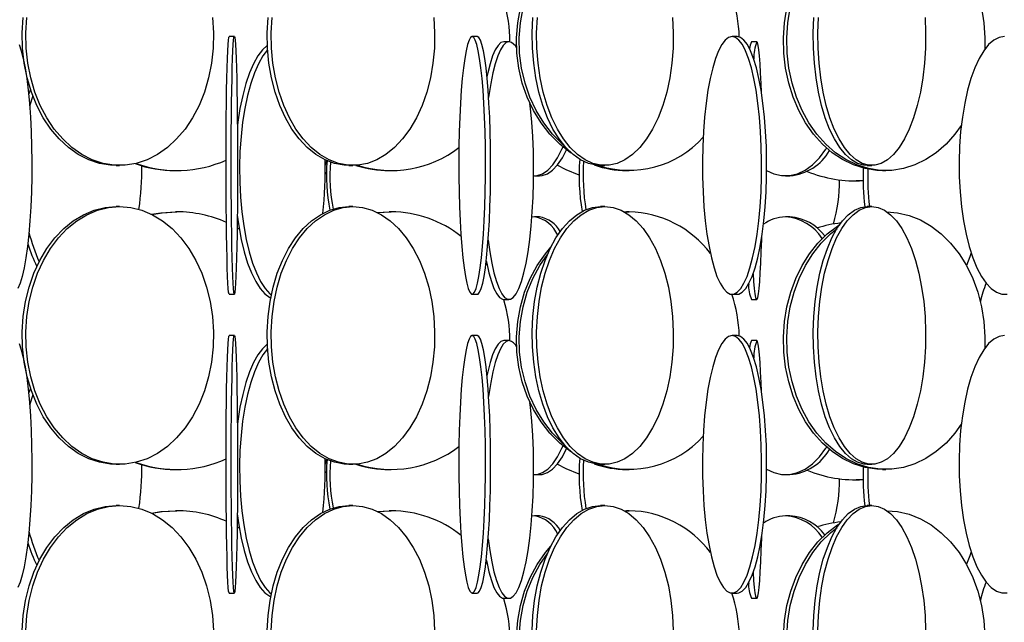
# Model space of a CAD drawing. Header units: millimetres. Extents: x 495 to 2657, y 518 to 2595.
# Tile 62 of 91: x 2263 to 2359, y 1976 to 2035. Entities that reach past the tile are written whole.
import ezdxf

# ---------------------------------------------------------------- set-up
doc = ezdxf.new("R2010")
doc.units = ezdxf.units.MM

msp = doc.modelspace()

# ---------------------------------------------------------------- linework, layer by layer
at = {"color": 7, "linetype": 'Continuous', "lineweight": 25}
for p, q in [((2284.048, 2033.048), (2283.548, 2033.048)), ((2307.606, 2033.048), (2307.109, 2033.048)), ((2332.793, 2033.048), (2332.306, 2033.048)), ((2310.675, 2032.548), (2310.184, 2032.548)), ((2334.699, 2032.548), (2334.199, 2032.548)), ((2264.278, 2027.93), (2264.094, 2027.417)), ((2264.498, 2027.303), (2264.195, 2026.289)), ((2272.582, 2020.548), (2272.924, 2020.548)), ((2295.156, 2020.548), (2295.542, 2020.548)), ((2319.563, 2020.548), (2319.987, 2020.548)), ((2345.403, 2020.548), (2345.857, 2020.548)), ((2278.336, 2020.048), (2278.463, 2020.048)), ((2299.062, 2020.048), (2299.257, 2020.048)), ((2313.161, 2019.548), (2313.629, 2019.548)), ((2322.083, 2020.048), (2322.344, 2020.048)), ((2337.5, 2019.548), (2337.928, 2019.548)), ((2346.911, 2020.048), (2347.23, 2020.048)), ((2344.273, 2019.048), (2344.334, 2019.048)), ((2345.019, 2019.067), (2344.334, 2019.048)), ((2272.924, 2016.548), (2272.582, 2016.548)), ((2278.463, 2016.048), (2278.336, 2016.048)), ((2295.542, 2016.548), (2295.156, 2016.548)), ((2297.898, 2015.984), (2299.062, 2016.048)), ((2297.935, 2015.966), (2299.257, 2016.048)), ((2299.257, 2016.048), (2299.062, 2016.048)), ((2319.987, 2016.548), (2319.563, 2016.548)), ((2321.866, 2016.036), (2322.344, 2016.048)), ((2321.883, 2016.046), (2322.083, 2016.048)), ((2322.344, 2016.048), (2322.083, 2016.048)), ((2345.857, 2016.548), (2345.403, 2016.548)), ((2313.161, 2015.548), (2312.904, 2015.527)), ((2313.629, 2015.548), (2313.161, 2015.548)), ((2337.928, 2015.548), (2337.5, 2015.548)), ((2284.316, 2014.487), (2284.53, 2014.362)), ((2308.45, 2011.067), (2308.55, 2010.919)), ((2283.548, 2008.048), (2284.048, 2008.048)), ((2307.109, 2008.048), (2307.606, 2008.048)), ((2332.306, 2008.048), (2332.793, 2008.048)), ((2310.184, 2007.548), (2310.675, 2007.548)), ((2334.199, 2007.548), (2334.699, 2007.548)), ((2284.048, 2004.048), (2283.548, 2004.048)), ((2307.606, 2004.048), (2307.109, 2004.048)), ((2310.675, 2003.548), (2310.184, 2003.548)), ((2332.793, 2004.048), (2332.306, 2004.048)), ((2334.699, 2003.548), (2334.199, 2003.548)), ((2264.278, 1998.93), (2264.094, 1998.417)), ((2264.498, 1998.303), (2264.195, 1997.289)), ((2272.582, 1991.548), (2272.924, 1991.548)), ((2278.336, 1991.048), (2278.463, 1991.048)), ((2295.156, 1991.548), (2295.542, 1991.548)), ((2299.062, 1991.048), (2299.257, 1991.048)), ((2319.563, 1991.548), (2319.987, 1991.548)), ((2322.083, 1991.048), (2322.344, 1991.048)), ((2345.403, 1991.548), (2345.857, 1991.548)), ((2346.911, 1991.048), (2347.23, 1991.048)), ((2313.161, 1990.548), (2313.629, 1990.548)), ((2337.5, 1990.548), (2337.928, 1990.548)), ((2344.273, 1990.048), (2344.334, 1990.048)), ((2345.019, 1990.067), (2344.334, 1990.048)), ((2272.924, 1987.548), (2272.582, 1987.548)), ((2278.463, 1987.048), (2278.336, 1987.048)), ((2295.542, 1987.548), (2295.156, 1987.548)), ((2297.898, 1986.984), (2299.062, 1987.048)), ((2297.935, 1986.966), (2299.257, 1987.048)), ((2299.257, 1987.048), (2299.062, 1987.048)), ((2319.987, 1987.548), (2319.563, 1987.548)), ((2321.849, 1987.045), (2322.083, 1987.048)), ((2321.866, 1987.036), (2322.344, 1987.048)), ((2322.344, 1987.048), (2322.083, 1987.048)), ((2345.857, 1987.548), (2345.403, 1987.548)), ((2313.161, 1986.548), (2312.904, 1986.527)), ((2313.629, 1986.548), (2313.161, 1986.548)), ((2337.928, 1986.548), (2337.5, 1986.548)), ((2284.316, 1985.487), (2284.53, 1985.362)), ((2308.45, 1982.067), (2308.55, 1981.919)), ((2283.548, 1979.048), (2284.048, 1979.048)), ((2307.109, 1979.048), (2307.606, 1979.048)), ((2310.184, 1978.548), (2310.675, 1978.548)), ((2332.306, 1979.048), (2332.793, 1979.048)), ((2334.199, 1978.548), (2334.699, 1978.548))]:
    msp.add_line(p, q, dxfattribs=at)
at = {"color": 7, "linetype": 'Continuous', "lineweight": 25, "flags": 128}
for points in [[(2347.32, 2045.048), (2348.367, 2044.961), (2349.488, 2044.699), (2350.577, 2044.266), (2351.62, 2043.669), (2352.6, 2042.916), (2353.505, 2042.017), (2354.323, 2040.986), (2355.04, 2039.836), (2355.648, 2038.583), (2356.138, 2037.246), (2356.503, 2035.843), (2356.737, 2034.394), (2356.838, 2032.919), (2356.826, 2031.825)], [(2316.791, 2021.693), (2316.656, 2021.785), (2315.607, 2022.613), (2314.649, 2023.58), (2313.795, 2024.672), (2313.058, 2025.876), (2312.447, 2027.173), (2311.972, 2028.545), (2311.639, 2029.974), (2311.452, 2031.438), (2311.415, 2032.919), (2311.527, 2034.394), (2311.787, 2035.843), (2312.192, 2037.246), (2312.736, 2038.583), (2313.411, 2039.836), (2314.208, 2040.986), (2314.733, 2041.612)], [(2316.033, 2022.467), (2315.867, 2022.613), (2314.909, 2023.58), (2314.055, 2024.672), (2313.318, 2025.876), (2312.708, 2027.173), (2312.232, 2028.545), (2311.899, 2029.974), (2311.712, 2031.438), (2311.675, 2032.919), (2311.787, 2034.394), (2312.048, 2035.843), (2312.453, 2037.246), (2312.996, 2038.583), (2313.672, 2039.836), (2314.406, 2040.905)], [(2346.911, 2020.048), (2346.341, 2020.07), (2345.21, 2020.245), (2344.103, 2020.593), (2343.036, 2021.109), (2342.022, 2021.785), (2341.078, 2022.613), (2340.215, 2023.58), (2339.446, 2024.672), (2338.782, 2025.876), (2338.233, 2027.173), (2337.805, 2028.545), (2337.504, 2029.974), (2337.336, 2031.438), (2337.302, 2032.919), (2337.404, 2034.394), (2337.638, 2035.843)], [(2354.539, 2024.43), (2353.926, 2023.58), (2353.063, 2022.613), (2352.118, 2021.785), (2351.105, 2021.109), (2350.038, 2020.593), (2348.931, 2020.245), (2347.8, 2020.07), (2346.661, 2020.07), (2345.53, 2020.245), (2344.423, 2020.593), (2343.355, 2021.109), (2342.342, 2021.785), (2341.397, 2022.613), (2340.535, 2023.58), (2339.766, 2024.672), (2339.102, 2025.876), (2338.552, 2027.173), (2338.124, 2028.545), (2337.824, 2029.974), (2337.656, 2031.438), (2337.622, 2032.919), (2337.723, 2034.394), (2337.958, 2035.843)], [(2272.582, 2020.548), (2272.042, 2020.57), (2270.972, 2020.745), (2269.923, 2021.093), (2268.913, 2021.609), (2267.953, 2022.285), (2267.059, 2023.113), (2266.242, 2024.08), (2265.514, 2025.172), (2264.886, 2026.376), (2264.365, 2027.673), (2263.96, 2029.045), (2263.675, 2030.474), (2263.516, 2031.938), (2263.484, 2033.419), (2263.58, 2034.894)], [(2281.926, 2034.894), (2282.022, 2033.419), (2281.99, 2031.938), (2281.831, 2030.474), (2281.546, 2029.045), (2281.141, 2027.673), (2280.62, 2026.376), (2279.992, 2025.172), (2279.264, 2024.08), (2278.447, 2023.113), (2277.553, 2022.285), (2276.593, 2021.609), (2275.582, 2021.093), (2274.534, 2020.745), (2273.464, 2020.57), (2272.385, 2020.57), (2271.314, 2020.745), (2270.266, 2021.093), (2269.255, 2021.609), (2268.296, 2022.285), (2267.402, 2023.113), (2266.585, 2024.08), (2265.857, 2025.172), (2265.228, 2026.376), (2264.708, 2027.673), (2264.302, 2029.045), (2264.018, 2030.474), (2263.859, 2031.938), (2263.827, 2033.419), (2263.923, 2034.894)], [(2295.156, 2020.548), (2294.686, 2020.57), (2293.753, 2020.745), (2292.839, 2021.093), (2291.958, 2021.609), (2291.123, 2022.285), (2290.343, 2023.113), (2289.631, 2024.08), (2288.997, 2025.172), (2288.449, 2026.376), (2287.996, 2027.673), (2287.642, 2029.045), (2287.395, 2030.474), (2287.256, 2031.938), (2287.228, 2033.419), (2287.312, 2034.894)], [(2303.386, 2034.894), (2303.47, 2033.419), (2303.442, 2031.938), (2303.303, 2030.474), (2303.055, 2029.045), (2302.702, 2027.673), (2302.248, 2026.376), (2301.701, 2025.172), (2301.066, 2024.08), (2300.355, 2023.113), (2299.575, 2022.285), (2298.739, 2021.609), (2297.858, 2021.093), (2296.945, 2020.745), (2296.012, 2020.57), (2295.072, 2020.57), (2294.139, 2020.745), (2293.226, 2021.093), (2292.345, 2021.609), (2291.509, 2022.285), (2290.73, 2023.113), (2290.018, 2024.08), (2289.384, 2025.172), (2288.836, 2026.376), (2288.382, 2027.673), (2288.029, 2029.045), (2287.781, 2030.474), (2287.643, 2031.938), (2287.615, 2033.419), (2287.698, 2034.894)], [(2319.563, 2020.548), (2319.17, 2020.57), (2318.39, 2020.745), (2317.627, 2021.093), (2316.89, 2021.609), (2316.191, 2022.285), (2315.54, 2023.113), (2314.945, 2024.08), (2314.414, 2025.172), (2313.956, 2026.376), (2313.577, 2027.673), (2313.282, 2029.045), (2313.075, 2030.474), (2312.959, 2031.938), (2312.936, 2033.419), (2313.005, 2034.894)], [(2326.544, 2034.894), (2326.614, 2033.419), (2326.591, 2031.938), (2326.475, 2030.474), (2326.268, 2029.045), (2325.973, 2027.673), (2325.593, 2026.376), (2325.135, 2025.172), (2324.605, 2024.08), (2324.01, 2023.113), (2323.358, 2022.285), (2322.66, 2021.609), (2321.923, 2021.093), (2321.16, 2020.745), (2320.38, 2020.57), (2319.594, 2020.57), (2318.814, 2020.745), (2318.05, 2021.093), (2317.314, 2021.609), (2316.615, 2022.285), (2315.964, 2023.113), (2315.368, 2024.08), (2314.838, 2025.172), (2314.38, 2026.376), (2314.001, 2027.673), (2313.706, 2029.045), (2313.499, 2030.474), (2313.383, 2031.938), (2313.359, 2033.419), (2313.429, 2034.894)], [(2345.403, 2020.548), (2345.093, 2020.57), (2344.479, 2020.745), (2343.878, 2021.093), (2343.298, 2021.609), (2342.748, 2022.285), (2342.235, 2023.113), (2341.766, 2024.08), (2341.349, 2025.172), (2340.988, 2026.376), (2340.689, 2027.673), (2340.457, 2029.045), (2340.294, 2030.474), (2340.203, 2031.938), (2340.184, 2033.419), (2340.239, 2034.894)], [(2351.021, 2034.894), (2351.075, 2033.419), (2351.057, 2031.938), (2350.966, 2030.474), (2350.803, 2029.045), (2350.57, 2027.673), (2350.272, 2026.376), (2349.911, 2025.172), (2349.494, 2024.08), (2349.025, 2023.113), (2348.512, 2022.285), (2347.962, 2021.609), (2347.382, 2021.093), (2346.78, 2020.745), (2346.166, 2020.57), (2345.548, 2020.57), (2344.933, 2020.745), (2344.332, 2021.093), (2343.752, 2021.609), (2343.202, 2022.285), (2342.689, 2023.113), (2342.22, 2024.08), (2341.803, 2025.172), (2341.442, 2026.376), (2341.144, 2027.673), (2340.911, 2029.045), (2340.748, 2030.474), (2340.657, 2031.938), (2340.639, 2033.419), (2340.693, 2034.894)], [(2283.548, 2008.048), (2283.53, 2008.07), (2283.494, 2008.245), (2283.459, 2008.593), (2283.425, 2009.109), (2283.393, 2009.785), (2283.363, 2010.613), (2283.335, 2011.58), (2283.311, 2012.672), (2283.289, 2013.876), (2283.272, 2015.173), (2283.258, 2016.545), (2283.249, 2017.974), (2283.243, 2019.438), (2283.242, 2020.919), (2283.246, 2022.394), (2283.253, 2023.843), (2283.265, 2025.246), (2283.28, 2026.583), (2283.3, 2027.836), (2283.322, 2028.986), (2283.348, 2030.017), (2283.377, 2030.916), (2283.408, 2031.669), (2283.442, 2032.266), (2283.476, 2032.699), (2283.512, 2032.961), (2283.548, 2033.048), (2283.548, 2033.048)], [(2284.048, 2033.048), (2284.084, 2032.961), (2284.12, 2032.699), (2284.155, 2032.266), (2284.188, 2031.669), (2284.219, 2030.916), (2284.248, 2030.017), (2284.274, 2028.986), (2284.297, 2027.836), (2284.316, 2026.583), (2284.332, 2025.246), (2284.343, 2023.843), (2284.351, 2022.394), (2284.354, 2020.919), (2284.353, 2019.438), (2284.348, 2017.974), (2284.338, 2016.545), (2284.324, 2015.173), (2284.307, 2013.876), (2284.286, 2012.672), (2284.261, 2011.58), (2284.234, 2010.613), (2284.204, 2009.785), (2284.172, 2009.109), (2284.138, 2008.593), (2284.102, 2008.245), (2284.066, 2008.07), (2284.03, 2008.07), (2283.994, 2008.245), (2283.959, 2008.593), (2283.925, 2009.109), (2283.892, 2009.785), (2283.862, 2010.613), (2283.835, 2011.58), (2283.81, 2012.672), (2283.789, 2013.876), (2283.772, 2015.173), (2283.758, 2016.545), (2283.749, 2017.974), (2283.743, 2019.438), (2283.742, 2020.919), (2283.745, 2022.394), (2283.753, 2023.843), (2283.764, 2025.246), (2283.78, 2026.583), (2283.799, 2027.836), (2283.822, 2028.986), (2283.848, 2030.017), (2283.877, 2030.916), (2283.908, 2031.669), (2283.942, 2032.266), (2283.976, 2032.699), (2284.012, 2032.961), (2284.048, 2033.048)], [(2307.109, 2033.048), (2306.956, 2032.961), (2306.805, 2032.699), (2306.658, 2032.266), (2306.518, 2031.669), (2306.386, 2030.916), (2306.264, 2030.017), (2306.154, 2028.986), (2306.057, 2027.836), (2305.975, 2026.583), (2305.909, 2025.246), (2305.86, 2023.843), (2305.829, 2022.394), (2305.815, 2020.919), (2305.82, 2019.438), (2305.842, 2017.974), (2305.883, 2016.545), (2305.94, 2015.173), (2306.014, 2013.876), (2306.104, 2012.672), (2306.207, 2011.58), (2306.323, 2010.613), (2306.451, 2009.785), (2306.587, 2009.109), (2306.731, 2008.593), (2306.88, 2008.245), (2307.032, 2008.07), (2307.186, 2008.07), (2307.338, 2008.245), (2307.487, 2008.593), (2307.631, 2009.109), (2307.767, 2009.785), (2307.894, 2010.613), (2308.011, 2011.58), (2308.114, 2012.672), (2308.203, 2013.876), (2308.277, 2015.173), (2308.335, 2016.545), (2308.376, 2017.974), (2308.398, 2019.438), (2308.403, 2020.919), (2308.389, 2022.394), (2308.358, 2023.843), (2308.308, 2025.246), (2308.242, 2026.583), (2308.161, 2027.836), (2308.064, 2028.986), (2307.954, 2030.017), (2307.832, 2030.916), (2307.7, 2031.669), (2307.56, 2032.266), (2307.413, 2032.699), (2307.262, 2032.961), (2307.109, 2033.048)], [(2307.606, 2008.048), (2307.683, 2008.07), (2307.835, 2008.245), (2307.984, 2008.593), (2308.128, 2009.109), (2308.264, 2009.785), (2308.392, 2010.613), (2308.508, 2011.58), (2308.611, 2012.672), (2308.701, 2013.876), (2308.775, 2015.173), (2308.832, 2016.545), (2308.873, 2017.974), (2308.895, 2019.438), (2308.9, 2020.919), (2308.886, 2022.394), (2308.855, 2023.843), (2308.806, 2025.246), (2308.74, 2026.583), (2308.658, 2027.836), (2308.561, 2028.986), (2308.451, 2030.017), (2308.329, 2030.916), (2308.197, 2031.669), (2308.057, 2032.266), (2307.91, 2032.699), (2307.759, 2032.961), (2307.606, 2033.048), (2307.606, 2033.048)], [(2332.306, 2033.048), (2331.967, 2032.961), (2331.632, 2032.699), (2331.306, 2032.266), (2330.994, 2031.669), (2330.701, 2030.916), (2330.43, 2030.017), (2330.186, 2028.986), (2329.972, 2027.836), (2329.79, 2026.583), (2329.643, 2025.246), (2329.534, 2023.843), (2329.464, 2022.394), (2329.434, 2020.919), (2329.444, 2019.438), (2329.494, 2017.974), (2329.584, 2016.545), (2329.712, 2015.173), (2329.877, 2013.876), (2330.075, 2012.672), (2330.305, 2011.58), (2330.563, 2010.613), (2330.845, 2009.785), (2331.148, 2009.109), (2331.467, 2008.593), (2331.798, 2008.245), (2332.136, 2008.07), (2332.477, 2008.07), (2332.815, 2008.245), (2333.146, 2008.593), (2333.465, 2009.109), (2333.768, 2009.785), (2334.05, 2010.613), (2334.308, 2011.58), (2334.538, 2012.672), (2334.736, 2013.876), (2334.901, 2015.173), (2335.029, 2016.545), (2335.119, 2017.974), (2335.169, 2019.438), (2335.179, 2020.919), (2335.149, 2022.394), (2335.079, 2023.843), (2334.969, 2025.246), (2334.823, 2026.583), (2334.641, 2027.836), (2334.427, 2028.986), (2334.182, 2030.017), (2333.912, 2030.916), (2333.619, 2031.669), (2333.307, 2032.266), (2332.981, 2032.699), (2332.646, 2032.961), (2332.306, 2033.048)], [(2332.793, 2008.048), (2332.963, 2008.07), (2333.301, 2008.245), (2333.632, 2008.593), (2333.952, 2009.109), (2334.254, 2009.785), (2334.537, 2010.613), (2334.795, 2011.58), (2335.025, 2012.672), (2335.223, 2013.876), (2335.387, 2015.173), (2335.515, 2016.545), (2335.605, 2017.974), (2335.655, 2019.438), (2335.665, 2020.919), (2335.635, 2022.394), (2335.565, 2023.843), (2335.456, 2025.246), (2335.31, 2026.583), (2335.128, 2027.836), (2334.913, 2028.986), (2334.669, 2030.017), (2334.398, 2030.916), (2334.105, 2031.669), (2333.794, 2032.266), (2333.468, 2032.699), (2333.133, 2032.961), (2332.793, 2033.048), (2332.793, 2033.048)], [(2358.727, 2033.048), (2358.206, 2032.961), (2357.692, 2032.699), (2357.193, 2032.266), (2356.716, 2031.669), (2356.266, 2030.916), (2355.851, 2030.017), (2355.477, 2028.986), (2355.148, 2027.836), (2354.869, 2026.583), (2354.645, 2025.246), (2354.477, 2023.843), (2354.37, 2022.394), (2354.324, 2020.919), (2354.339, 2019.438), (2354.416, 2017.974), (2354.554, 2016.545), (2354.75, 2015.173), (2355.002, 2013.876), (2355.306, 2012.672), (2355.659, 2011.58), (2356.054, 2010.613), (2356.487, 2009.785), (2356.951, 2009.109), (2357.441, 2008.593), (2357.948, 2008.245), (2358.466, 2008.07), (2358.988, 2008.07)], [(2263.168, 2032.266), (2263.374, 2031.669), (2263.568, 2030.916), (2263.747, 2030.017), (2263.909, 2028.986), (2264.051, 2027.836), (2264.171, 2026.583), (2264.268, 2025.246), (2264.34, 2023.843), (2264.386, 2022.394), (2264.406, 2020.919), (2264.4, 2019.438), (2264.366, 2017.974), (2264.307, 2016.545), (2264.222, 2015.173), (2264.114, 2013.876), (2263.982, 2012.672), (2263.83, 2011.58), (2263.66, 2010.613), (2263.473, 2009.785), (2263.272, 2009.109), (2263.061, 2008.593)], [(2287.243, 2032.192), (2286.782, 2031.766), (2286.332, 2031.169), (2285.908, 2030.416), (2285.517, 2029.517), (2285.164, 2028.486), (2284.854, 2027.336), (2284.592, 2026.083), (2284.38, 2024.746), (2284.339, 2024.429)], [(2310.184, 2032.548), (2309.901, 2032.461), (2309.622, 2032.199), (2309.351, 2031.766), (2309.092, 2031.169), (2308.848, 2030.416), (2308.623, 2029.517), (2308.545, 2029.152)], [(2310.675, 2032.548), (2310.392, 2032.461), (2310.113, 2032.199), (2309.842, 2031.766), (2309.583, 2031.169), (2309.339, 2030.416), (2309.114, 2029.517), (2308.91, 2028.486), (2308.732, 2027.336), (2308.706, 2027.142)], [(2335.159, 2027.645), (2335.126, 2028.486), (2335.077, 2029.517), (2335.022, 2030.416), (2334.963, 2031.169), (2334.9, 2031.766), (2334.835, 2032.199), (2334.767, 2032.461), (2334.699, 2032.548)], [(2287.266, 2031.779), (2287.254, 2031.766), (2286.804, 2031.169), (2286.38, 2030.416), (2285.989, 2029.517), (2285.636, 2028.486), (2285.326, 2027.336), (2285.063, 2026.083), (2284.852, 2024.746), (2284.694, 2023.343), (2284.593, 2021.894), (2284.549, 2020.419), (2284.564, 2018.938), (2284.636, 2017.474), (2284.766, 2016.045), (2284.951, 2014.673), (2285.189, 2013.376), (2285.475, 2012.172), (2285.807, 2011.08), (2286.18, 2010.113), (2286.588, 2009.285), (2287.026, 2008.609), (2287.487, 2008.093), (2287.626, 2007.974)], [(2308.661, 2013.306), (2308.818, 2012.172), (2309.009, 2011.08), (2309.224, 2010.113), (2309.459, 2009.285), (2309.711, 2008.609), (2309.976, 2008.093), (2310.252, 2007.745), (2310.533, 2007.57), (2310.816, 2007.57), (2311.098, 2007.745), (2311.373, 2008.093), (2311.639, 2008.609), (2311.891, 2009.285), (2312.126, 2010.113), (2312.34, 2011.08), (2312.532, 2012.172), (2312.697, 2013.376), (2312.833, 2014.673), (2312.94, 2016.045), (2313.015, 2017.474), (2313.056, 2018.938), (2313.065, 2020.419), (2313.04, 2021.894), (2312.981, 2023.343), (2312.891, 2024.746), (2312.769, 2026.083), (2312.716, 2026.556)], [(2313.064, 2019.551), (2313.42, 2019.57), (2313.935, 2019.745), (2314.439, 2020.093), (2314.925, 2020.609), (2315.386, 2021.285), (2315.816, 2022.113), (2315.919, 2022.344)], [(2313.629, 2019.548), (2313.888, 2019.57), (2314.403, 2019.745), (2314.907, 2020.093), (2315.393, 2020.609), (2315.854, 2021.285), (2316.264, 2022.07)], [(2335.665, 2020.065), (2336.358, 2019.745), (2337.117, 2019.57), (2337.882, 2019.57), (2338.641, 2019.745), (2339.384, 2020.093), (2340.101, 2020.609), (2340.781, 2021.285), (2341.415, 2022.113), (2341.49, 2022.225)], [(2292.849, 2020.537), (2292.877, 2020.609), (2293.019, 2021.01)], [(2317.474, 2019.606), (2316.211, 2020.109), (2315.352, 2020.558)], [(2292.85, 2019.712), (2292.883, 2019.745), (2292.977, 2019.856)], [(2272.582, 1991.548), (2272.042, 1991.57), (2270.972, 1991.745), (2269.923, 1992.093), (2268.913, 1992.609), (2267.953, 1993.285), (2267.059, 1994.113), (2266.242, 1995.08), (2265.514, 1996.172), (2264.886, 1997.376), (2264.365, 1998.673), (2263.96, 2000.045), (2263.675, 2001.474), (2263.516, 2002.938), (2263.484, 2004.419), (2263.58, 2005.894), (2263.802, 2007.343), (2264.147, 2008.746), (2264.611, 2010.083), (2265.187, 2011.336), (2265.866, 2012.486), (2266.64, 2013.517), (2267.497, 2014.416), (2268.426, 2015.169), (2269.413, 2015.766), (2270.444, 2016.199), (2271.505, 2016.461), (2272.582, 2016.548), (2272.582, 2016.548)], [(2272.924, 2016.548), (2274.001, 2016.461), (2275.062, 2016.199), (2276.093, 2015.766), (2277.08, 2015.169), (2278.009, 2014.416), (2278.866, 2013.517), (2279.64, 2012.486), (2280.319, 2011.336), (2280.895, 2010.083), (2281.358, 2008.746), (2281.704, 2007.343), (2281.926, 2005.894), (2282.022, 2004.419), (2281.99, 2002.938), (2281.831, 2001.474), (2281.546, 2000.045), (2281.141, 1998.673), (2280.62, 1997.376), (2279.992, 1996.172), (2279.264, 1995.08), (2278.447, 1994.113), (2277.553, 1993.285), (2276.593, 1992.609), (2275.582, 1992.093), (2274.534, 1991.745), (2273.464, 1991.57), (2272.385, 1991.57), (2271.314, 1991.745), (2270.266, 1992.093), (2269.255, 1992.609), (2268.296, 1993.285), (2267.402, 1994.113), (2266.585, 1995.08), (2265.857, 1996.172), (2265.228, 1997.376), (2264.708, 1998.673), (2264.302, 2000.045), (2264.018, 2001.474), (2263.859, 2002.938), (2263.827, 2004.419), (2263.923, 2005.894), (2264.145, 2007.343), (2264.49, 2008.746), (2264.954, 2010.083), (2265.53, 2011.336), (2266.209, 2012.486), (2266.983, 2013.517), (2267.84, 2014.416), (2268.768, 2015.169), (2269.755, 2015.766), (2270.787, 2016.199), (2271.848, 2016.461), (2272.924, 2016.548)], [(2276, 2015.813), (2276.906, 2015.961), (2278.336, 2016.048)], [(2276.037, 2015.794), (2277.032, 2015.961), (2278.463, 2016.048)], [(2284.331, 2015.737), (2284.479, 2014.673), (2284.717, 2013.376), (2285.004, 2012.172), (2285.336, 2011.08), (2285.708, 2010.113), (2286.116, 2009.285), (2286.554, 2008.609), (2287.015, 2008.093), (2287.493, 2007.745), (2287.572, 2007.705)], [(2295.156, 1991.548), (2294.686, 1991.57), (2293.753, 1991.745), (2292.839, 1992.093), (2291.958, 1992.609), (2291.123, 1993.285), (2290.343, 1994.113), (2289.631, 1995.08), (2288.997, 1996.172), (2288.449, 1997.376), (2287.996, 1998.673), (2287.642, 2000.045), (2287.395, 2001.474), (2287.256, 2002.938), (2287.228, 2004.419), (2287.312, 2005.894), (2287.505, 2007.343), (2287.806, 2008.746), (2288.21, 2010.083), (2288.712, 2011.336), (2289.304, 2012.486), (2289.978, 2013.517), (2290.725, 2014.416), (2291.534, 2015.169), (2292.394, 2015.766), (2293.293, 2016.199), (2294.218, 2016.461), (2295.156, 2016.548), (2295.156, 2016.548)], [(2295.542, 2016.548), (2296.48, 2016.461), (2297.405, 2016.199), (2298.304, 2015.766), (2299.164, 2015.169), (2299.973, 2014.416), (2300.72, 2013.517), (2301.394, 2012.486), (2301.986, 2011.336), (2302.487, 2010.083), (2302.892, 2008.746), (2303.193, 2007.343), (2303.386, 2005.894), (2303.47, 2004.419), (2303.442, 2002.938), (2303.303, 2001.474), (2303.055, 2000.045), (2302.702, 1998.673), (2302.248, 1997.376), (2301.701, 1996.172), (2301.066, 1995.08), (2300.355, 1994.113), (2299.575, 1993.285), (2298.739, 1992.609), (2297.858, 1992.093), (2296.945, 1991.745), (2296.012, 1991.57), (2295.072, 1991.57), (2294.139, 1991.745), (2293.226, 1992.093), (2292.345, 1992.609), (2291.509, 1993.285), (2290.73, 1994.113), (2290.018, 1995.08), (2289.384, 1996.172), (2288.836, 1997.376), (2288.382, 1998.673), (2288.029, 2000.045), (2287.781, 2001.474), (2287.643, 2002.938), (2287.615, 2004.419), (2287.698, 2005.894), (2287.892, 2007.343), (2288.193, 2008.746), (2288.597, 2010.083), (2289.098, 2011.336), (2289.69, 2012.486), (2290.365, 2013.517), (2291.112, 2014.416), (2291.921, 2015.169), (2292.781, 2015.766), (2293.679, 2016.199), (2294.604, 2016.461), (2295.542, 2016.548)], [(2319.563, 1991.548), (2319.17, 1991.57), (2318.39, 1991.745), (2317.627, 1992.093), (2316.89, 1992.609), (2316.191, 1993.285), (2315.54, 1994.113), (2314.945, 1995.08), (2314.414, 1996.172), (2313.956, 1997.376), (2313.577, 1998.673), (2313.282, 2000.045), (2313.075, 2001.474), (2312.959, 2002.938), (2312.936, 2004.419), (2313.005, 2005.894), (2313.167, 2007.343), (2313.419, 2008.746), (2313.757, 2010.083), (2314.176, 2011.336), (2314.671, 2012.486), (2315.235, 2013.517), (2315.859, 2014.416), (2316.535, 2015.169), (2317.254, 2015.766), (2318.006, 2016.199), (2318.779, 2016.461), (2319.563, 2016.548), (2319.563, 2016.548)], [(2319.987, 2016.548), (2320.771, 2016.461), (2321.544, 2016.199), (2322.295, 2015.766), (2323.014, 2015.169), (2323.691, 2014.416), (2324.315, 2013.517), (2324.879, 2012.486), (2325.374, 2011.336), (2325.793, 2010.083), (2326.131, 2008.746), (2326.383, 2007.343), (2326.544, 2005.894), (2326.614, 2004.419), (2326.591, 2002.938), (2326.475, 2001.474), (2326.268, 2000.045), (2325.973, 1998.673), (2325.593, 1997.376), (2325.135, 1996.172), (2324.605, 1995.08), (2324.01, 1994.113), (2323.358, 1993.285), (2322.66, 1992.609), (2321.923, 1992.093), (2321.16, 1991.745), (2320.38, 1991.57), (2319.594, 1991.57), (2318.814, 1991.745), (2318.05, 1992.093), (2317.314, 1992.609), (2316.615, 1993.285), (2315.964, 1994.113), (2315.368, 1995.08), (2314.838, 1996.172), (2314.38, 1997.376), (2314.001, 1998.673), (2313.706, 2000.045), (2313.499, 2001.474), (2313.383, 2002.938), (2313.359, 2004.419), (2313.429, 2005.894), (2313.591, 2007.343), (2313.843, 2008.746), (2314.18, 2010.083), (2314.6, 2011.336), (2315.095, 2012.486), (2315.658, 2013.517), (2316.283, 2014.416), (2316.959, 2015.169), (2317.678, 2015.766), (2318.429, 2016.199), (2319.203, 2016.461), (2319.987, 2016.548)], [(2345.403, 1991.548), (2345.093, 1991.57), (2344.479, 1991.745), (2343.878, 1992.093), (2343.298, 1992.609), (2342.748, 1993.285), (2342.235, 1994.113), (2341.766, 1995.08), (2341.349, 1996.172), (2340.988, 1997.376), (2340.689, 1998.673), (2340.457, 2000.045), (2340.294, 2001.474), (2340.203, 2002.938), (2340.184, 2004.419), (2340.239, 2005.894), (2340.367, 2007.343), (2340.565, 2008.746), (2340.831, 2010.083), (2341.161, 2011.336), (2341.551, 2012.486), (2341.994, 2013.517), (2342.486, 2014.416), (2343.019, 2015.169), (2343.585, 2015.766), (2344.176, 2016.199), (2344.785, 2016.461), (2345.403, 2016.548), (2345.403, 2016.548)], [(2345.857, 2016.548), (2346.474, 2016.461), (2347.083, 2016.199), (2347.675, 2015.766), (2348.241, 2015.169), (2348.774, 2014.416), (2349.265, 2013.517), (2349.709, 2012.486), (2350.099, 2011.336), (2350.429, 2010.083), (2350.695, 2008.746), (2350.893, 2007.343), (2351.021, 2005.894), (2351.075, 2004.419), (2351.057, 2002.938), (2350.966, 2001.474), (2350.803, 2000.045), (2350.57, 1998.673), (2350.272, 1997.376), (2349.911, 1996.172), (2349.494, 1995.08), (2349.025, 1994.113), (2348.512, 1993.285), (2347.962, 1992.609), (2347.382, 1992.093), (2346.78, 1991.745), (2346.166, 1991.57), (2345.548, 1991.57), (2344.933, 1991.745), (2344.332, 1992.093), (2343.752, 1992.609), (2343.202, 1993.285), (2342.689, 1994.113), (2342.22, 1995.08), (2341.803, 1996.172), (2341.442, 1997.376), (2341.144, 1998.673), (2340.911, 2000.045), (2340.748, 2001.474), (2340.657, 2002.938), (2340.639, 2004.419), (2340.693, 2005.894), (2340.821, 2007.343), (2341.019, 2008.746), (2341.285, 2010.083), (2341.615, 2011.336), (2342.005, 2012.486), (2342.449, 2013.517), (2342.94, 2014.416), (2343.473, 2015.169), (2344.039, 2015.766), (2344.631, 2016.199), (2345.24, 2016.461), (2345.857, 2016.548)], [(2347.32, 2016.048), (2348.367, 2015.961), (2349.488, 2015.699), (2350.577, 2015.266), (2351.62, 2014.669), (2352.6, 2013.916), (2353.505, 2013.017), (2354.323, 2011.986), (2355.04, 2010.836), (2355.648, 2009.583), (2356.138, 2008.246), (2356.503, 2006.843), (2356.737, 2005.394), (2356.838, 2003.919), (2356.826, 2002.825)], [(2346.911, 1991.048), (2346.341, 1991.07), (2345.21, 1991.245), (2344.103, 1991.593), (2343.036, 1992.109), (2342.022, 1992.785), (2341.078, 1993.613), (2340.215, 1994.58), (2339.446, 1995.672), (2338.782, 1996.876), (2338.233, 1998.173), (2337.805, 1999.545), (2337.504, 2000.974), (2337.336, 2002.438), (2337.302, 2003.919), (2337.404, 2005.394), (2337.638, 2006.843), (2338.003, 2008.246), (2338.493, 2009.583), (2339.101, 2010.836), (2339.818, 2011.986), (2340.635, 2013.017), (2341.541, 2013.916), (2342.521, 2014.669), (2342.753, 2014.819)], [(2334.351, 2010.045), (2334.404, 2009.285), (2334.465, 2008.609), (2334.529, 2008.093), (2334.596, 2007.745), (2334.664, 2007.57), (2334.733, 2007.57), (2334.801, 2007.745), (2334.868, 2008.093), (2334.932, 2008.609), (2334.993, 2009.285), (2335.05, 2010.113), (2335.102, 2011.08), (2335.149, 2012.172), (2335.189, 2013.376), (2335.198, 2013.705)], [(2354.539, 1995.43), (2353.926, 1994.58), (2353.063, 1993.613), (2352.118, 1992.785), (2351.105, 1992.109), (2350.038, 1991.593), (2348.931, 1991.245), (2347.8, 1991.07), (2346.661, 1991.07), (2345.53, 1991.245), (2344.423, 1991.593), (2343.355, 1992.109), (2342.342, 1992.785), (2341.397, 1993.613), (2340.535, 1994.58), (2339.766, 1995.672), (2339.102, 1996.876), (2338.552, 1998.173), (2338.124, 1999.545), (2337.824, 2000.974), (2337.656, 2002.438), (2337.622, 2003.919), (2337.723, 2005.394), (2337.958, 2006.843), (2338.323, 2008.246), (2338.812, 2009.583), (2339.42, 2010.836), (2340.138, 2011.986), (2340.955, 2013.017), (2341.86, 2013.916), (2342.491, 2014.423)], [(2316.791, 1992.693), (2316.656, 1992.785), (2315.607, 1993.613), (2314.649, 1994.58), (2313.795, 1995.672), (2313.058, 1996.876), (2312.447, 1998.173), (2311.972, 1999.545), (2311.639, 2000.974), (2311.452, 2002.438), (2311.415, 2003.919), (2311.527, 2005.394), (2311.787, 2006.843), (2312.192, 2008.246), (2312.736, 2009.583), (2313.411, 2010.836), (2314.208, 2011.986), (2314.733, 2012.612)], [(2316.033, 1993.467), (2315.867, 1993.613), (2314.909, 1994.58), (2314.055, 1995.672), (2313.318, 1996.876), (2312.708, 1998.173), (2312.232, 1999.545), (2311.899, 2000.974), (2311.712, 2002.438), (2311.675, 2003.919), (2311.787, 2005.394), (2312.048, 2006.843), (2312.453, 2008.246), (2312.996, 2009.583), (2313.672, 2010.836), (2314.406, 2011.905)], [(2355.495, 2012.056), (2355.361, 2011.672), (2355.034, 2010.846)], [(2308.477, 2011.296), (2308.518, 2011.08), (2308.733, 2010.113), (2308.968, 2009.285), (2309.22, 2008.609), (2309.486, 2008.093), (2309.761, 2007.745), (2310.042, 2007.57), (2310.184, 2007.548)], [(2263.168, 2003.266), (2263.374, 2002.669), (2263.568, 2001.916), (2263.747, 2001.017), (2263.909, 1999.986), (2264.051, 1998.836), (2264.171, 1997.583), (2264.268, 1996.246), (2264.34, 1994.843), (2264.386, 1993.394), (2264.406, 1991.919), (2264.4, 1990.438), (2264.366, 1988.974), (2264.307, 1987.545), (2264.222, 1986.173), (2264.114, 1984.876), (2263.982, 1983.672), (2263.83, 1982.58), (2263.66, 1981.613), (2263.473, 1980.785), (2263.272, 1980.109), (2263.061, 1979.593)], [(2283.548, 1979.048), (2283.53, 1979.07), (2283.494, 1979.245), (2283.459, 1979.593), (2283.425, 1980.109), (2283.393, 1980.785), (2283.363, 1981.613), (2283.335, 1982.58), (2283.311, 1983.672), (2283.289, 1984.876), (2283.272, 1986.173), (2283.258, 1987.545), (2283.249, 1988.974), (2283.243, 1990.438), (2283.242, 1991.919), (2283.246, 1993.394), (2283.253, 1994.843), (2283.265, 1996.246), (2283.28, 1997.583), (2283.3, 1998.836), (2283.322, 1999.986), (2283.348, 2001.017), (2283.377, 2001.916), (2283.408, 2002.669), (2283.442, 2003.266), (2283.476, 2003.699), (2283.512, 2003.961), (2283.548, 2004.048), (2283.548, 2004.048)], [(2284.048, 2004.048), (2284.084, 2003.961), (2284.12, 2003.699), (2284.155, 2003.266), (2284.188, 2002.669), (2284.219, 2001.916), (2284.248, 2001.017), (2284.274, 1999.986), (2284.297, 1998.836), (2284.316, 1997.583), (2284.332, 1996.246), (2284.343, 1994.843), (2284.351, 1993.394), (2284.354, 1991.919), (2284.353, 1990.438), (2284.348, 1988.974), (2284.338, 1987.545), (2284.324, 1986.173), (2284.307, 1984.876), (2284.286, 1983.672), (2284.261, 1982.58), (2284.234, 1981.613), (2284.204, 1980.785), (2284.172, 1980.109), (2284.138, 1979.593), (2284.102, 1979.245), (2284.066, 1979.07), (2284.03, 1979.07), (2283.994, 1979.245), (2283.959, 1979.593), (2283.925, 1980.109), (2283.892, 1980.785), (2283.862, 1981.613), (2283.835, 1982.58), (2283.81, 1983.672), (2283.789, 1984.876), (2283.772, 1986.173), (2283.758, 1987.545), (2283.749, 1988.974), (2283.743, 1990.438), (2283.742, 1991.919), (2283.745, 1993.394), (2283.753, 1994.843), (2283.764, 1996.246), (2283.78, 1997.583), (2283.799, 1998.836), (2283.822, 1999.986), (2283.848, 2001.017), (2283.877, 2001.916), (2283.908, 2002.669), (2283.942, 2003.266), (2283.976, 2003.699), (2284.012, 2003.961), (2284.048, 2004.048)], [(2307.109, 2004.048), (2306.956, 2003.961), (2306.805, 2003.699), (2306.658, 2003.266), (2306.518, 2002.669), (2306.386, 2001.916), (2306.264, 2001.017), (2306.154, 1999.986), (2306.057, 1998.836), (2305.975, 1997.583), (2305.909, 1996.246), (2305.86, 1994.843), (2305.829, 1993.394), (2305.815, 1991.919), (2305.82, 1990.438), (2305.842, 1988.974), (2305.883, 1987.545), (2305.94, 1986.173), (2306.014, 1984.876), (2306.104, 1983.672), (2306.207, 1982.58), (2306.323, 1981.613), (2306.451, 1980.785), (2306.587, 1980.109), (2306.731, 1979.593), (2306.88, 1979.245), (2307.032, 1979.07), (2307.186, 1979.07), (2307.338, 1979.245), (2307.487, 1979.593), (2307.631, 1980.109), (2307.767, 1980.785), (2307.894, 1981.613), (2308.011, 1982.58), (2308.114, 1983.672), (2308.203, 1984.876), (2308.277, 1986.173), (2308.335, 1987.545), (2308.376, 1988.974), (2308.398, 1990.438), (2308.403, 1991.919), (2308.389, 1993.394), (2308.358, 1994.843), (2308.308, 1996.246), (2308.242, 1997.583), (2308.161, 1998.836), (2308.064, 1999.986), (2307.954, 2001.017), (2307.832, 2001.916), (2307.7, 2002.669), (2307.56, 2003.266), (2307.413, 2003.699), (2307.262, 2003.961), (2307.109, 2004.048)], [(2307.606, 1979.048), (2307.683, 1979.07), (2307.835, 1979.245), (2307.984, 1979.593), (2308.128, 1980.109), (2308.264, 1980.785), (2308.392, 1981.613), (2308.508, 1982.58), (2308.611, 1983.672), (2308.701, 1984.876), (2308.775, 1986.173), (2308.832, 1987.545), (2308.873, 1988.974), (2308.895, 1990.438), (2308.9, 1991.919), (2308.886, 1993.394), (2308.855, 1994.843), (2308.806, 1996.246), (2308.74, 1997.583), (2308.658, 1998.836), (2308.561, 1999.986), (2308.451, 2001.017), (2308.329, 2001.916), (2308.197, 2002.669), (2308.057, 2003.266), (2307.91, 2003.699), (2307.759, 2003.961), (2307.606, 2004.048), (2307.606, 2004.048)], [(2310.184, 2003.548), (2309.901, 2003.461), (2309.622, 2003.199), (2309.351, 2002.766), (2309.092, 2002.169), (2308.848, 2001.416), (2308.623, 2000.517), (2308.545, 2000.152)], [(2310.675, 2003.548), (2310.392, 2003.461), (2310.113, 2003.199), (2309.842, 2002.766), (2309.583, 2002.169), (2309.339, 2001.416), (2309.114, 2000.517), (2308.91, 1999.486), (2308.732, 1998.336), (2308.706, 1998.142)], [(2332.306, 2004.048), (2331.967, 2003.961), (2331.632, 2003.699), (2331.306, 2003.266), (2330.994, 2002.669), (2330.701, 2001.916), (2330.43, 2001.017), (2330.186, 1999.986), (2329.972, 1998.836), (2329.79, 1997.583), (2329.643, 1996.246), (2329.534, 1994.843), (2329.464, 1993.394), (2329.434, 1991.919), (2329.444, 1990.438), (2329.494, 1988.974), (2329.584, 1987.545), (2329.712, 1986.173), (2329.877, 1984.876), (2330.075, 1983.672), (2330.305, 1982.58), (2330.563, 1981.613), (2330.845, 1980.785), (2331.148, 1980.109), (2331.467, 1979.593), (2331.798, 1979.245), (2332.136, 1979.07), (2332.477, 1979.07), (2332.815, 1979.245), (2333.146, 1979.593), (2333.465, 1980.109), (2333.768, 1980.785), (2334.05, 1981.613), (2334.308, 1982.58), (2334.538, 1983.672), (2334.736, 1984.876), (2334.901, 1986.173), (2335.029, 1987.545), (2335.119, 1988.974), (2335.169, 1990.438), (2335.179, 1991.919), (2335.149, 1993.394), (2335.079, 1994.843), (2334.969, 1996.246), (2334.823, 1997.583), (2334.641, 1998.836), (2334.427, 1999.986), (2334.182, 2001.017), (2333.912, 2001.916), (2333.619, 2002.669), (2333.307, 2003.266), (2332.981, 2003.699), (2332.646, 2003.961), (2332.306, 2004.048)], [(2332.793, 1979.048), (2332.963, 1979.07), (2333.301, 1979.245), (2333.632, 1979.593), (2333.952, 1980.109), (2334.254, 1980.785), (2334.537, 1981.613), (2334.795, 1982.58), (2335.025, 1983.672), (2335.223, 1984.876), (2335.387, 1986.173), (2335.515, 1987.545), (2335.605, 1988.974), (2335.655, 1990.438), (2335.665, 1991.919), (2335.635, 1993.394), (2335.565, 1994.843), (2335.456, 1996.246), (2335.31, 1997.583), (2335.128, 1998.836), (2334.913, 1999.986), (2334.669, 2001.017), (2334.398, 2001.916), (2334.105, 2002.669), (2333.794, 2003.266), (2333.468, 2003.699), (2333.133, 2003.961), (2332.793, 2004.048), (2332.793, 2004.048)], [(2335.159, 1998.645), (2335.126, 1999.486), (2335.077, 2000.517), (2335.022, 2001.416), (2334.963, 2002.169), (2334.9, 2002.766), (2334.835, 2003.199), (2334.767, 2003.461), (2334.699, 2003.548)], [(2358.727, 2004.048), (2358.206, 2003.961), (2357.692, 2003.699), (2357.193, 2003.266), (2356.716, 2002.669), (2356.266, 2001.916), (2355.851, 2001.017), (2355.477, 1999.986), (2355.148, 1998.836), (2354.869, 1997.583), (2354.645, 1996.246), (2354.477, 1994.843), (2354.37, 1993.394), (2354.324, 1991.919), (2354.339, 1990.438), (2354.416, 1988.974), (2354.554, 1987.545), (2354.75, 1986.173), (2355.002, 1984.876), (2355.306, 1983.672), (2355.659, 1982.58), (2356.054, 1981.613), (2356.487, 1980.785), (2356.951, 1980.109), (2357.441, 1979.593), (2357.948, 1979.245), (2358.466, 1979.07), (2358.988, 1979.07)], [(2287.243, 2003.192), (2286.782, 2002.766), (2286.332, 2002.169), (2285.908, 2001.416), (2285.517, 2000.517), (2285.164, 1999.486), (2284.854, 1998.336), (2284.592, 1997.083), (2284.38, 1995.746), (2284.339, 1995.429)], [(2287.266, 2002.779), (2287.254, 2002.766), (2286.804, 2002.169), (2286.38, 2001.416), (2285.989, 2000.517), (2285.636, 1999.486), (2285.326, 1998.336), (2285.063, 1997.083), (2284.852, 1995.746), (2284.694, 1994.343), (2284.593, 1992.894), (2284.549, 1991.419), (2284.564, 1989.938), (2284.636, 1988.474), (2284.766, 1987.045), (2284.951, 1985.673), (2285.189, 1984.376), (2285.475, 1983.172), (2285.807, 1982.08), (2286.18, 1981.113), (2286.588, 1980.285), (2287.026, 1979.609), (2287.487, 1979.093), (2287.626, 1978.974)], [(2308.661, 1984.306), (2308.818, 1983.172), (2309.009, 1982.08), (2309.224, 1981.113), (2309.459, 1980.285), (2309.711, 1979.609), (2309.976, 1979.093), (2310.252, 1978.745), (2310.533, 1978.57), (2310.816, 1978.57), (2311.098, 1978.745), (2311.373, 1979.093), (2311.639, 1979.609), (2311.891, 1980.285), (2312.126, 1981.113), (2312.34, 1982.08), (2312.532, 1983.172), (2312.697, 1984.376), (2312.833, 1985.673), (2312.94, 1987.045), (2313.015, 1988.474), (2313.056, 1989.938), (2313.065, 1991.419), (2313.04, 1992.894), (2312.981, 1994.343), (2312.891, 1995.746), (2312.769, 1997.083), (2312.716, 1997.556)], [(2313.064, 1990.551), (2313.42, 1990.57), (2313.935, 1990.745), (2314.439, 1991.093), (2314.925, 1991.609), (2315.386, 1992.285), (2315.816, 1993.113), (2315.919, 1993.344)], [(2313.629, 1990.548), (2313.888, 1990.57), (2314.403, 1990.745), (2314.907, 1991.093), (2315.393, 1991.609), (2315.854, 1992.285), (2316.264, 1993.07)], [(2335.665, 1991.065), (2336.358, 1990.745), (2337.117, 1990.57), (2337.882, 1990.57), (2338.641, 1990.745), (2339.384, 1991.093), (2340.101, 1991.609), (2340.781, 1992.285), (2341.415, 1993.113), (2341.49, 1993.225)], [(2292.849, 1991.537), (2292.877, 1991.609), (2293.019, 1992.01)], [(2292.85, 1990.712), (2292.883, 1990.745), (2292.977, 1990.856)], [(2317.474, 1990.606), (2316.211, 1991.109), (2315.352, 1991.558)], [(2263.484, 1975.419), (2263.58, 1976.894), (2263.802, 1978.343), (2264.147, 1979.746), (2264.611, 1981.083), (2265.187, 1982.336), (2265.866, 1983.486), (2266.64, 1984.517), (2267.497, 1985.416), (2268.426, 1986.169), (2269.413, 1986.766), (2270.444, 1987.199), (2271.505, 1987.461), (2272.582, 1987.548), (2272.582, 1987.548)], [(2263.827, 1975.419), (2263.923, 1976.894), (2264.145, 1978.343), (2264.49, 1979.746), (2264.954, 1981.083), (2265.53, 1982.336), (2266.209, 1983.486), (2266.983, 1984.517), (2267.84, 1985.416), (2268.768, 1986.169), (2269.755, 1986.766), (2270.787, 1987.199), (2271.848, 1987.461), (2272.924, 1987.548)], [(2272.924, 1987.548), (2274.001, 1987.461), (2275.062, 1987.199), (2276.093, 1986.766), (2277.08, 1986.169), (2278.009, 1985.416), (2278.866, 1984.517), (2279.64, 1983.486), (2280.319, 1982.336), (2280.895, 1981.083), (2281.358, 1979.746), (2281.704, 1978.343), (2281.926, 1976.894), (2282.022, 1975.419)], [(2276, 1986.813), (2276.906, 1986.961), (2278.336, 1987.048)], [(2276.037, 1986.794), (2277.032, 1986.961), (2278.463, 1987.048)], [(2287.228, 1975.419), (2287.312, 1976.894), (2287.505, 1978.343), (2287.806, 1979.746), (2288.21, 1981.083), (2288.712, 1982.336), (2289.304, 1983.486), (2289.978, 1984.517), (2290.725, 1985.416), (2291.534, 1986.169), (2292.394, 1986.766), (2293.293, 1987.199), (2294.218, 1987.461), (2295.156, 1987.548), (2295.156, 1987.548)], [(2287.615, 1975.419), (2287.698, 1976.894), (2287.892, 1978.343), (2288.193, 1979.746), (2288.597, 1981.083), (2289.098, 1982.336), (2289.69, 1983.486), (2290.365, 1984.517), (2291.112, 1985.416), (2291.921, 1986.169), (2292.781, 1986.766), (2293.679, 1987.199), (2294.604, 1987.461), (2295.542, 1987.548)], [(2295.542, 1987.548), (2296.48, 1987.461), (2297.405, 1987.199), (2298.304, 1986.766), (2299.164, 1986.169), (2299.973, 1985.416), (2300.72, 1984.517), (2301.394, 1983.486), (2301.986, 1982.336), (2302.487, 1981.083), (2302.892, 1979.746), (2303.193, 1978.343), (2303.386, 1976.894), (2303.47, 1975.419)], [(2312.936, 1975.419), (2313.005, 1976.894), (2313.167, 1978.343), (2313.419, 1979.746), (2313.757, 1981.083), (2314.176, 1982.336), (2314.671, 1983.486), (2315.235, 1984.517), (2315.859, 1985.416), (2316.535, 1986.169), (2317.254, 1986.766), (2318.006, 1987.199), (2318.779, 1987.461), (2319.563, 1987.548), (2319.563, 1987.548)], [(2313.359, 1975.419), (2313.429, 1976.894), (2313.591, 1978.343), (2313.843, 1979.746), (2314.18, 1981.083), (2314.6, 1982.336), (2315.095, 1983.486), (2315.658, 1984.517), (2316.283, 1985.416), (2316.959, 1986.169), (2317.678, 1986.766), (2318.429, 1987.199), (2319.203, 1987.461), (2319.987, 1987.548)], [(2319.987, 1987.548), (2320.771, 1987.461), (2321.544, 1987.199), (2322.295, 1986.766), (2323.014, 1986.169), (2323.691, 1985.416), (2324.315, 1984.517), (2324.879, 1983.486), (2325.374, 1982.336), (2325.793, 1981.083), (2326.131, 1979.746), (2326.383, 1978.343), (2326.544, 1976.894), (2326.614, 1975.419)], [(2340.184, 1975.419), (2340.239, 1976.894), (2340.367, 1978.343), (2340.565, 1979.746), (2340.831, 1981.083), (2341.161, 1982.336), (2341.551, 1983.486), (2341.994, 1984.517), (2342.486, 1985.416), (2343.019, 1986.169), (2343.585, 1986.766), (2344.176, 1987.199), (2344.785, 1987.461), (2345.403, 1987.548), (2345.403, 1987.548)], [(2340.639, 1975.419), (2340.693, 1976.894), (2340.821, 1978.343), (2341.019, 1979.746), (2341.285, 1981.083), (2341.615, 1982.336), (2342.005, 1983.486), (2342.449, 1984.517), (2342.94, 1985.416), (2343.473, 1986.169), (2344.039, 1986.766), (2344.631, 1987.199), (2345.24, 1987.461), (2345.857, 1987.548)], [(2345.857, 1987.548), (2346.474, 1987.461), (2347.083, 1987.199), (2347.675, 1986.766), (2348.241, 1986.169), (2348.774, 1985.416), (2349.265, 1984.517), (2349.709, 1983.486), (2350.099, 1982.336), (2350.429, 1981.083), (2350.695, 1979.746), (2350.893, 1978.343), (2351.021, 1976.894), (2351.075, 1975.419)], [(2347.32, 1987.048), (2348.367, 1986.961), (2349.488, 1986.699), (2350.577, 1986.266), (2351.62, 1985.669), (2352.6, 1984.916), (2353.505, 1984.017), (2354.323, 1982.986), (2355.04, 1981.836), (2355.648, 1980.583), (2356.138, 1979.246), (2356.503, 1977.843), (2356.737, 1976.394), (2356.838, 1974.919), (2356.826, 1973.825)], [(2284.331, 1986.737), (2284.479, 1985.673), (2284.717, 1984.376), (2285.004, 1983.172), (2285.336, 1982.08), (2285.708, 1981.113), (2286.116, 1980.285), (2286.554, 1979.609), (2287.015, 1979.093), (2287.493, 1978.745), (2287.572, 1978.705)], [(2337.302, 1974.919), (2337.404, 1976.394), (2337.638, 1977.843), (2338.003, 1979.246), (2338.493, 1980.583), (2339.101, 1981.836), (2339.818, 1982.986), (2340.635, 1984.017), (2341.541, 1984.916), (2342.521, 1985.669), (2342.753, 1985.819)], [(2337.622, 1974.919), (2337.723, 1976.394), (2337.958, 1977.843), (2338.323, 1979.246), (2338.812, 1980.583), (2339.42, 1981.836), (2340.138, 1982.986), (2340.955, 1984.017), (2341.86, 1984.916), (2342.491, 1985.423)], [(2334.351, 1981.045), (2334.404, 1980.285), (2334.465, 1979.609), (2334.529, 1979.093), (2334.596, 1978.745), (2334.664, 1978.57), (2334.733, 1978.57), (2334.801, 1978.745), (2334.868, 1979.093), (2334.932, 1979.609), (2334.993, 1980.285), (2335.05, 1981.113), (2335.102, 1982.08), (2335.149, 1983.172), (2335.189, 1984.376), (2335.198, 1984.705)], [(2316.791, 1963.693), (2316.656, 1963.785), (2315.607, 1964.613), (2314.649, 1965.58), (2313.795, 1966.672), (2313.058, 1967.876), (2312.447, 1969.173), (2311.972, 1970.545), (2311.639, 1971.974), (2311.452, 1973.438), (2311.415, 1974.919), (2311.527, 1976.394), (2311.787, 1977.843), (2312.192, 1979.246), (2312.736, 1980.583), (2313.411, 1981.836), (2314.208, 1982.986), (2314.733, 1983.612)], [(2308.477, 1982.296), (2308.518, 1982.08), (2308.733, 1981.113), (2308.968, 1980.285), (2309.22, 1979.609), (2309.486, 1979.093), (2309.761, 1978.745), (2310.042, 1978.57), (2310.184, 1978.548)], [(2316.033, 1964.467), (2315.867, 1964.613), (2314.909, 1965.58), (2314.055, 1966.672), (2313.318, 1967.876), (2312.708, 1969.173), (2312.232, 1970.545), (2311.899, 1971.974), (2311.712, 1973.438), (2311.675, 1974.919), (2311.787, 1976.394), (2312.048, 1977.843), (2312.453, 1979.246), (2312.996, 1980.583), (2313.672, 1981.836), (2314.406, 1982.905)], [(2355.495, 1983.056), (2355.361, 1982.672), (2355.034, 1981.846)]]:
    msp.add_lwpolyline(points, dxfattribs=at)
at = {"color": 7, "linetype": 'Continuous', "lineweight": 25}
for centre, radius, start, end in [((2318.65, 2032.573), 14.367, 1.75627, 18.15247), ((2297.278, 2032.554), 13.486, 359.93789, 17.00944), ((2310.449, 2031.519), 1.054, 22.35442, 77.61909), ((2335.226, 2031.898), 1.215, 147.65943, 181.31309), ((2339.47, 2030.863), 5.06, 160.54275, 179.77381), ((2322.346, 2029.66), 9.589, 251.68939, 318.26848), ((2299.261, 2030.828), 10.774, 252.24917, 307.54882), ((2337.517, 2024.42), 4.889, 274.82238, 330.23787), ((2278.34, 2031.793), 11.744, 250.53384, 269.9839), ((2278.463, 2031.787), 11.738, 250.27587, 294.02547), ((2248.888, 2020.039), 26.178, 351.74772, 1.04268), ((2256.579, 2020.034), 36.274, 353.44027, 1.67581), ((2309.724, 2019.548), 16.75, 175.01981, 191.51195), ((2310.067, 2019.548), 16.756, 175.46881, 191.12918), ((2299.065, 2030.704), 10.656, 252.24607, 269.97977), ((2337.92, 2019.549), 20.447, 175.51809, 189.76199), ((2338.337, 2019.548), 20.465, 176.1047, 189.25581), ((2322.097, 2029.315), 9.267, 250.04785, 269.91513), ((2344.273, 2031.372), 12.324, 247.68046, 273.47091), ((2372.602, 2019.544), 27.587, 178.44799, 186.25792), ((2373.042, 2019.543), 27.58, 178.65723, 186.23398), ((2328.039, 2019.03), 14.701, 343.5277, 0.44507), ((2278.456, 2004.281), 11.767, 65.83183, 89.96771), ((2299.199, 2005.108), 10.941, 51.36744, 89.69467), ((2322.107, 2005.926), 10.125, 36.83329, 88.6599), ((2312.667, 2012.616), 2.974, 23.09266, 80.45199), ((2313.215, 2012.805), 2.774, 28.69567, 81.41989), ((2337.57, 2011.743), 3.806, 91.06501, 125.70728), ((2337.182, 2010.91), 4.65, 33.40262, 86.07612), ((2337.638, 2011.011), 4.547, 36.28219, 86.34743), ((2344.274, 2002.723), 12.326, 96.58298, 107.59762), ((2280.087, 2018.027), 16.444, 193.97968, 204.48722), ((2277.472, 2017.183), 14.117, 197.55307, 207.07476), ((2337.021, 2008.844), 3.105, 176.08198, 204.65492), ((2372.015, 2003.564), 16.071, 159.75057, 166.44402), ((2318.65, 2003.573), 14.367, 1.75627, 18.15247), ((2297.278, 2003.554), 13.486, 359.93789, 17.00944), ((2310.449, 2002.519), 1.054, 22.35442, 77.61909), ((2335.226, 2002.898), 1.215, 147.65943, 181.31309), ((2339.47, 2001.863), 5.06, 160.54275, 179.77381), ((2322.346, 2000.66), 9.589, 251.68939, 318.26848), ((2299.261, 2001.828), 10.774, 252.24917, 307.54882), ((2337.517, 1995.42), 4.889, 274.82238, 330.23787), ((2278.463, 2002.787), 11.738, 250.27587, 294.02547), ((2256.579, 1991.034), 36.274, 353.44027, 1.67581), ((2309.724, 1990.548), 16.75, 175.01981, 191.51195), ((2310.067, 1990.548), 16.756, 175.46881, 191.12918), ((2337.92, 1990.549), 20.447, 175.51809, 189.76199), ((2338.337, 1990.548), 20.465, 176.1047, 189.25581), ((2278.34, 2002.793), 11.744, 250.53384, 269.9839), ((2248.888, 1991.039), 26.178, 351.74772, 1.04268), ((2299.065, 2001.704), 10.656, 252.24607, 269.97977), ((2322.097, 2000.315), 9.267, 250.04785, 269.91513), ((2344.273, 2002.372), 12.324, 247.68046, 273.47091), ((2372.602, 1990.544), 27.587, 178.44799, 186.25792), ((2373.042, 1990.543), 27.58, 178.65723, 186.23398), ((2328.039, 1990.03), 14.701, 343.5277, 0.44507), ((2278.456, 1975.28), 11.768, 65.55353, 89.96713), ((2299.199, 1976.108), 10.941, 51.36744, 89.69467), ((2322.107, 1976.926), 10.125, 36.83329, 88.6599), ((2312.667, 1983.616), 2.974, 23.09266, 80.45199), ((2313.215, 1983.805), 2.774, 28.69567, 81.41989), ((2337.57, 1982.743), 3.806, 91.06501, 125.70728), ((2337.182, 1981.91), 4.65, 33.40262, 86.07612), ((2337.638, 1982.011), 4.547, 36.28219, 86.34743), ((2280.087, 1989.027), 16.444, 193.97968, 204.48722), ((2344.274, 1973.723), 12.326, 96.58298, 107.59762), ((2277.472, 1988.183), 14.117, 197.55307, 207.07476), ((2337.021, 1979.844), 3.105, 176.08198, 204.65492), ((2372.015, 1974.564), 16.071, 159.75057, 166.44402), ((2297.278, 1974.554), 13.486, 359.93789, 17.00944), ((2318.65, 1974.573), 14.367, 1.75627, 18.15247)]:
    msp.add_arc(centre, radius, start, end, dxfattribs=at)

doc.saveas('drawing.dxf')
